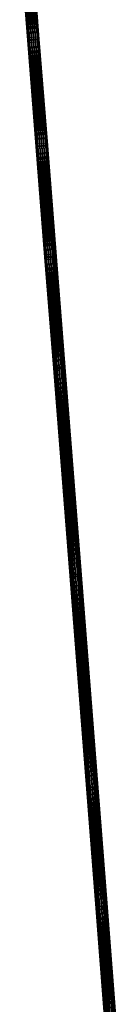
# Model space of a CAD drawing. Header units: millimetres. Extents: x 64 to 3333, y 103 to 3347.
# Tile 168 of 256: x 1763 to 1807, y 807 to 1250. Entities that reach past the tile are written whole.
import ezdxf

# ---------------------------------------------------------------- set-up
doc = ezdxf.new("R2010")
doc.units = ezdxf.units.MM
doc.header["$LTSCALE"] = 25.4
doc.layers.get('0').update_dxf_attribs({"true_color": 0xff5454})

# ---------------------------------------------------------------- blocks, each defined once
blk = doc.blocks.new('SPIDER-6785-9743.STL')
at = {"color": 0}
mesh = blk.add_polyface(dxfattribs=at)
corners = [(1763.05, 1288.27, 1071.47), (1766.97, 1240.91, 1068.17), (1766.78, 1240.87, 1069.12), (1763.24, 1288.36, 1070.51)]
mesh.append_faces([[corners[k] for k in face] for face in [(0, 1, 2), (1, 0, 3)]], dxfattribs={"vtx0": -1, "color": 0})
mesh = blk.add_polyface(dxfattribs=at)
corners = [(1763.25, 1288.22, 1072.42), (1766.78, 1240.87, 1069.12), (1766.97, 1240.85, 1070.08), (1763.05, 1288.27, 1071.47)]
mesh.append_faces([[corners[k] for k in face] for face in [(0, 1, 2), (1, 0, 3)]], dxfattribs={"vtx0": -1, "color": 0})
mesh = blk.add_polyface(dxfattribs=at)
corners = [(1763.24, 1288.36, 1070.51), (1767.51, 1240.97, 1067.36), (1766.97, 1240.91, 1068.17), (1763.77, 1288.46, 1069.7)]
mesh.append_faces([[corners[k] for k in face] for face in [(0, 1, 2), (1, 0, 3)]], dxfattribs={"vtx0": -1, "color": 0})
mesh = blk.add_polyface(dxfattribs=at)
corners = [(1767.51, 1240.88, 1070.89), (1763.25, 1288.22, 1072.42), (1766.97, 1240.85, 1070.08), (1763.79, 1288.2, 1073.23)]
mesh.append_faces([[corners[k] for k in face] for face in [(0, 1, 2), (1, 0, 3)]], dxfattribs={"vtx0": -1, "color": 0})
mesh = blk.add_polyface(dxfattribs=at)
corners = [(1764.58, 1288.56, 1069.16), (1767.51, 1240.97, 1067.36), (1763.77, 1288.46, 1069.7), (1768.31, 1241.05, 1066.81)]
mesh.append_faces([[corners[k] for k in face] for face in [(0, 1, 2), (1, 0, 3)]], dxfattribs={"vtx0": -1, "color": 0})
mesh = blk.add_polyface(dxfattribs=at)
corners = [(1767.51, 1240.88, 1070.89), (1764.61, 1288.23, 1073.77), (1763.79, 1288.2, 1073.23), (1768.32, 1240.93, 1071.43)]
mesh.append_faces([[corners[k] for k in face] for face in [(0, 1, 2), (1, 0, 3)]], dxfattribs={"vtx0": -1, "color": 0})
mesh = blk.add_polyface(dxfattribs=at)
corners = [(1765.53, 1288.65, 1068.97), (1768.31, 1241.05, 1066.81), (1764.58, 1288.56, 1069.16), (1769.27, 1241.13, 1066.62)]
mesh.append_faces([[corners[k] for k in face] for face in [(0, 1, 2), (1, 0, 3)]], dxfattribs={"vtx0": -1, "color": 0})
mesh = blk.add_polyface(dxfattribs=at)
corners = [(1768.32, 1240.93, 1071.43), (1765.56, 1288.29, 1073.96), (1764.61, 1288.23, 1073.77), (1769.28, 1241, 1071.62)]
mesh.append_faces([[corners[k] for k in face] for face in [(0, 1, 2), (1, 0, 3)]], dxfattribs={"vtx0": -1, "color": 0})
mesh = blk.add_polyface(dxfattribs=at)
corners = [(1766.49, 1288.71, 1069.16), (1769.27, 1241.13, 1066.62), (1765.53, 1288.65, 1068.97), (1770.22, 1241.2, 1066.81)]
mesh.append_faces([[corners[k] for k in face] for face in [(0, 1, 2), (1, 0, 3)]], dxfattribs={"vtx0": -1, "color": 0})
mesh = blk.add_polyface(dxfattribs=at)
corners = [(1769.28, 1241, 1071.62), (1766.51, 1288.38, 1073.77), (1765.56, 1288.29, 1073.96), (1770.23, 1241.08, 1071.43)]
mesh.append_faces([[corners[k] for k in face] for face in [(0, 1, 2), (1, 0, 3)]], dxfattribs={"vtx0": -1, "color": 0})
mesh = blk.add_polyface(dxfattribs=at)
corners = [(1767.3, 1288.74, 1069.7), (1770.22, 1241.2, 1066.81), (1766.49, 1288.71, 1069.16), (1771.03, 1241.25, 1067.36)]
mesh.append_faces([[corners[k] for k in face] for face in [(0, 1, 2), (1, 0, 3)]], dxfattribs={"vtx0": -1, "color": 0})
mesh = blk.add_polyface(dxfattribs=at)
corners = [(1770.23, 1241.08, 1071.43), (1767.32, 1288.48, 1073.23), (1766.51, 1288.38, 1073.77), (1771.04, 1241.15, 1070.89)]
mesh.append_faces([[corners[k] for k in face] for face in [(0, 1, 2), (1, 0, 3)]], dxfattribs={"vtx0": -1, "color": 0})
mesh = blk.add_polyface(dxfattribs=at)
corners = [(1767.3, 1288.74, 1069.7), (1771.57, 1241.27, 1068.17), (1771.03, 1241.25, 1067.36), (1767.84, 1288.72, 1070.51)]
mesh.append_faces([[corners[k] for k in face] for face in [(0, 1, 2), (1, 0, 3)]], dxfattribs={"vtx0": -1, "color": 0})
mesh = blk.add_polyface(dxfattribs=at)
corners = [(1771.58, 1241.22, 1070.08), (1767.32, 1288.48, 1073.23), (1771.04, 1241.15, 1070.89), (1767.85, 1288.58, 1072.42)]
mesh.append_faces([[corners[k] for k in face] for face in [(0, 1, 2), (1, 0, 3)]], dxfattribs={"vtx0": -1, "color": 0})
mesh = blk.add_polyface(dxfattribs=at)
corners = [(1771.57, 1241.27, 1068.17), (1768.04, 1288.67, 1071.47), (1771.76, 1241.26, 1069.12), (1767.84, 1288.72, 1070.51)]
mesh.append_faces([[corners[k] for k in face] for face in [(0, 1, 2), (1, 0, 3)]], dxfattribs={"vtx0": -1, "color": 0})
mesh = blk.add_polyface(dxfattribs=at)
corners = [(1771.76, 1241.26, 1069.12), (1767.85, 1288.58, 1072.42), (1771.58, 1241.22, 1070.08), (1768.04, 1288.67, 1071.47)]
mesh.append_faces([[corners[k] for k in face] for face in [(0, 1, 2), (1, 0, 3)]], dxfattribs={"vtx0": -1, "color": 0})
mesh = blk.add_polyface(dxfattribs=at)
corners = [(1770.54, 1193.06, 1068.92), (1766.97, 1240.91, 1068.17), (1770.73, 1193.06, 1067.96), (1766.78, 1240.87, 1069.12)]
mesh.append_faces([[corners[k] for k in face] for face in [(0, 1, 2), (1, 0, 3)]], dxfattribs={"vtx0": -1, "color": 0})
mesh = blk.add_polyface(dxfattribs=at)
corners = [(1770.73, 1193.09, 1069.88), (1766.78, 1240.87, 1069.12), (1770.54, 1193.06, 1068.92), (1766.97, 1240.85, 1070.08)]
mesh.append_faces([[corners[k] for k in face] for face in [(0, 1, 2), (1, 0, 3)]], dxfattribs={"vtx0": -1, "color": 0})
mesh = blk.add_polyface(dxfattribs=at)
corners = [(1766.97, 1240.91, 1068.17), (1771.27, 1193.09, 1067.15), (1770.73, 1193.06, 1067.96), (1767.51, 1240.97, 1067.36)]
mesh.append_faces([[corners[k] for k in face] for face in [(0, 1, 2), (1, 0, 3)]], dxfattribs={"vtx0": -1, "color": 0})
mesh = blk.add_polyface(dxfattribs=at)
corners = [(1771.27, 1193.15, 1070.69), (1766.97, 1240.85, 1070.08), (1770.73, 1193.09, 1069.88), (1767.51, 1240.88, 1070.89)]
mesh.append_faces([[corners[k] for k in face] for face in [(0, 1, 2), (1, 0, 3)]], dxfattribs={"vtx0": -1, "color": 0})
mesh = blk.add_polyface(dxfattribs=at)
corners = [(1768.31, 1241.05, 1066.81), (1771.27, 1193.09, 1067.15), (1767.51, 1240.97, 1067.36), (1772.08, 1193.14, 1066.61)]
mesh.append_faces([[corners[k] for k in face] for face in [(0, 1, 2), (1, 0, 3)]], dxfattribs={"vtx0": -1, "color": 0})
mesh = blk.add_polyface(dxfattribs=at)
corners = [(1771.27, 1193.15, 1070.69), (1768.32, 1240.93, 1071.43), (1767.51, 1240.88, 1070.89), (1772.07, 1193.22, 1071.23)]
mesh.append_faces([[corners[k] for k in face] for face in [(0, 1, 2), (1, 0, 3)]], dxfattribs={"vtx0": -1, "color": 0})
mesh = blk.add_polyface(dxfattribs=at)
corners = [(1769.27, 1241.13, 1066.62), (1772.08, 1193.14, 1066.61), (1768.31, 1241.05, 1066.81), (1773.03, 1193.21, 1066.42)]
mesh.append_faces([[corners[k] for k in face] for face in [(0, 1, 2), (1, 0, 3)]], dxfattribs={"vtx0": -1, "color": 0})
mesh = blk.add_polyface(dxfattribs=at)
corners = [(1772.07, 1193.22, 1071.23), (1769.28, 1241, 1071.62), (1768.32, 1240.93, 1071.43), (1773.03, 1193.3, 1071.42)]
mesh.append_faces([[corners[k] for k in face] for face in [(0, 1, 2), (1, 0, 3)]], dxfattribs={"vtx0": -1, "color": 0})
mesh = blk.add_polyface(dxfattribs=at)
corners = [(1770.22, 1241.2, 1066.81), (1773.03, 1193.21, 1066.42), (1769.27, 1241.13, 1066.62), (1773.99, 1193.29, 1066.61)]
mesh.append_faces([[corners[k] for k in face] for face in [(0, 1, 2), (1, 0, 3)]], dxfattribs={"vtx0": -1, "color": 0})
mesh = blk.add_polyface(dxfattribs=at)
corners = [(1773.03, 1193.3, 1071.42), (1770.23, 1241.08, 1071.43), (1769.28, 1241, 1071.62), (1773.98, 1193.37, 1071.23)]
mesh.append_faces([[corners[k] for k in face] for face in [(0, 1, 2), (1, 0, 3)]], dxfattribs={"vtx0": -1, "color": 0})
mesh = blk.add_polyface(dxfattribs=at)
corners = [(1771.03, 1241.25, 1067.36), (1773.99, 1193.29, 1066.61), (1770.22, 1241.2, 1066.81), (1774.8, 1193.37, 1067.15)]
mesh.append_faces([[corners[k] for k in face] for face in [(0, 1, 2), (1, 0, 3)]], dxfattribs={"vtx0": -1, "color": 0})
mesh = blk.add_polyface(dxfattribs=at)
corners = [(1773.98, 1193.37, 1071.23), (1771.04, 1241.15, 1070.89), (1770.23, 1241.08, 1071.43), (1774.79, 1193.43, 1070.69)]
mesh.append_faces([[corners[k] for k in face] for face in [(0, 1, 2), (1, 0, 3)]], dxfattribs={"vtx0": -1, "color": 0})
mesh = blk.add_polyface(dxfattribs=at)
corners = [(1771.03, 1241.25, 1067.36), (1775.33, 1193.42, 1067.96), (1774.8, 1193.37, 1067.15), (1771.57, 1241.27, 1068.17)]
mesh.append_faces([[corners[k] for k in face] for face in [(0, 1, 2), (1, 0, 3)]], dxfattribs={"vtx0": -1, "color": 0})
mesh = blk.add_polyface(dxfattribs=at)
corners = [(1775.33, 1193.46, 1069.88), (1771.04, 1241.15, 1070.89), (1774.79, 1193.43, 1070.69), (1771.58, 1241.22, 1070.08)]
mesh.append_faces([[corners[k] for k in face] for face in [(0, 1, 2), (1, 0, 3)]], dxfattribs={"vtx0": -1, "color": 0})
mesh = blk.add_polyface(dxfattribs=at)
corners = [(1771.57, 1241.27, 1068.17), (1775.52, 1193.45, 1068.92), (1775.33, 1193.42, 1067.96), (1771.76, 1241.26, 1069.12)]
mesh.append_faces([[corners[k] for k in face] for face in [(0, 1, 2), (1, 0, 3)]], dxfattribs={"vtx0": -1, "color": 0})
mesh = blk.add_polyface(dxfattribs=at)
corners = [(1771.76, 1241.26, 1069.12), (1775.33, 1193.46, 1069.88), (1775.52, 1193.45, 1068.92), (1771.58, 1241.22, 1070.08)]
mesh.append_faces([[corners[k] for k in face] for face in [(0, 1, 2), (1, 0, 3)]], dxfattribs={"vtx0": -1, "color": 0})
mesh = blk.add_polyface(dxfattribs=at)
corners = [(1774.65, 1143.22, 1071.87), (1770.54, 1193.06, 1068.92), (1774.46, 1143.14, 1070.91), (1770.73, 1193.09, 1069.88)]
mesh.append_faces([[corners[k] for k in face] for face in [(0, 1, 2), (1, 0, 3)]], dxfattribs={"vtx0": -1, "color": 0})
mesh = blk.add_polyface(dxfattribs=at)
corners = [(1774.46, 1143.14, 1070.91), (1770.73, 1193.06, 1067.96), (1774.66, 1143.1, 1069.96), (1770.54, 1193.06, 1068.92)]
mesh.append_faces([[corners[k] for k in face] for face in [(0, 1, 2), (1, 0, 3)]], dxfattribs={"vtx0": -1, "color": 0})
mesh = blk.add_polyface(dxfattribs=at)
corners = [(1775.18, 1143.31, 1072.68), (1770.73, 1193.09, 1069.88), (1774.65, 1143.22, 1071.87), (1771.27, 1193.15, 1070.69)]
mesh.append_faces([[corners[k] for k in face] for face in [(0, 1, 2), (1, 0, 3)]], dxfattribs={"vtx0": -1, "color": 0})
mesh = blk.add_polyface(dxfattribs=at)
corners = [(1774.66, 1143.1, 1069.96), (1771.27, 1193.09, 1067.15), (1775.2, 1143.09, 1069.15), (1770.73, 1193.06, 1067.96)]
mesh.append_faces([[corners[k] for k in face] for face in [(0, 1, 2), (1, 0, 3)]], dxfattribs={"vtx0": -1, "color": 0})
mesh = blk.add_polyface(dxfattribs=at)
corners = [(1775.18, 1143.31, 1072.68), (1772.07, 1193.22, 1071.23), (1771.27, 1193.15, 1070.69), (1775.99, 1143.41, 1073.22)]
mesh.append_faces([[corners[k] for k in face] for face in [(0, 1, 2), (1, 0, 3)]], dxfattribs={"vtx0": -1, "color": 0})
mesh = blk.add_polyface(dxfattribs=at)
corners = [(1772.08, 1193.14, 1066.61), (1775.2, 1143.09, 1069.15), (1771.27, 1193.09, 1067.15), (1776.01, 1143.12, 1068.61)]
mesh.append_faces([[corners[k] for k in face] for face in [(0, 1, 2), (1, 0, 3)]], dxfattribs={"vtx0": -1, "color": 0})
mesh = blk.add_polyface(dxfattribs=at)
corners = [(1775.99, 1143.41, 1073.22), (1773.03, 1193.3, 1071.42), (1772.07, 1193.22, 1071.23), (1776.94, 1143.49, 1073.41)]
mesh.append_faces([[corners[k] for k in face] for face in [(0, 1, 2), (1, 0, 3)]], dxfattribs={"vtx0": -1, "color": 0})
mesh = blk.add_polyface(dxfattribs=at)
corners = [(1773.03, 1193.21, 1066.42), (1776.01, 1143.12, 1068.61), (1772.08, 1193.14, 1066.61), (1776.97, 1143.18, 1068.42)]
mesh.append_faces([[corners[k] for k in face] for face in [(0, 1, 2), (1, 0, 3)]], dxfattribs={"vtx0": -1, "color": 0})
mesh = blk.add_polyface(dxfattribs=at)
corners = [(1776.94, 1143.49, 1073.41), (1773.98, 1193.37, 1071.23), (1773.03, 1193.3, 1071.42), (1777.9, 1143.56, 1073.22)]
mesh.append_faces([[corners[k] for k in face] for face in [(0, 1, 2), (1, 0, 3)]], dxfattribs={"vtx0": -1, "color": 0})
mesh = blk.add_polyface(dxfattribs=at)
corners = [(1773.99, 1193.29, 1066.61), (1776.97, 1143.18, 1068.42), (1773.03, 1193.21, 1066.42), (1777.92, 1143.27, 1068.61)]
mesh.append_faces([[corners[k] for k in face] for face in [(0, 1, 2), (1, 0, 3)]], dxfattribs={"vtx0": -1, "color": 0})
mesh = blk.add_polyface(dxfattribs=at)
corners = [(1777.9, 1143.56, 1073.22), (1774.79, 1193.43, 1070.69), (1773.98, 1193.37, 1071.23), (1778.71, 1143.59, 1072.68)]
mesh.append_faces([[corners[k] for k in face] for face in [(0, 1, 2), (1, 0, 3)]], dxfattribs={"vtx0": -1, "color": 0})
mesh = blk.add_polyface(dxfattribs=at)
corners = [(1774.8, 1193.37, 1067.15), (1777.92, 1143.27, 1068.61), (1773.99, 1193.29, 1066.61), (1778.73, 1143.37, 1069.15)]
mesh.append_faces([[corners[k] for k in face] for face in [(0, 1, 2), (1, 0, 3)]], dxfattribs={"vtx0": -1, "color": 0})
mesh = blk.add_polyface(dxfattribs=at)
corners = [(1775.33, 1193.46, 1069.88), (1778.71, 1143.59, 1072.68), (1779.25, 1143.58, 1071.87), (1774.79, 1193.43, 1070.69)]
mesh.append_faces([[corners[k] for k in face] for face in [(0, 1, 2), (1, 0, 3)]], dxfattribs={"vtx0": -1, "color": 0})
mesh = blk.add_polyface(dxfattribs=at)
corners = [(1774.8, 1193.37, 1067.15), (1779.26, 1143.46, 1069.96), (1778.73, 1143.37, 1069.15), (1775.33, 1193.42, 1067.96)]
mesh.append_faces([[corners[k] for k in face] for face in [(0, 1, 2), (1, 0, 3)]], dxfattribs={"vtx0": -1, "color": 0})
mesh = blk.add_polyface(dxfattribs=at)
corners = [(1775.52, 1193.45, 1068.92), (1779.25, 1143.58, 1071.87), (1779.45, 1143.53, 1070.91), (1775.33, 1193.46, 1069.88)]
mesh.append_faces([[corners[k] for k in face] for face in [(0, 1, 2), (1, 0, 3)]], dxfattribs={"vtx0": -1, "color": 0})
mesh = blk.add_polyface(dxfattribs=at)
corners = [(1775.33, 1193.42, 1067.96), (1779.45, 1143.53, 1070.91), (1779.26, 1143.46, 1069.96), (1775.52, 1193.45, 1068.92)]
mesh.append_faces([[corners[k] for k in face] for face in [(0, 1, 2), (1, 0, 3)]], dxfattribs={"vtx0": -1, "color": 0})
mesh = blk.add_polyface(dxfattribs=at)
corners = [(1778.57, 1093.37, 1076.04), (1774.46, 1143.14, 1070.91), (1778.38, 1093.26, 1075.09), (1774.65, 1143.22, 1071.87)]
mesh.append_faces([[corners[k] for k in face] for face in [(0, 1, 2), (1, 0, 3)]], dxfattribs={"vtx0": -1, "color": 0})
mesh = blk.add_polyface(dxfattribs=at)
corners = [(1778.38, 1093.26, 1075.09), (1774.66, 1143.1, 1069.96), (1778.58, 1093.17, 1074.13), (1774.46, 1143.14, 1070.91)]
mesh.append_faces([[corners[k] for k in face] for face in [(0, 1, 2), (1, 0, 3)]], dxfattribs={"vtx0": -1, "color": 0})
mesh = blk.add_polyface(dxfattribs=at)
corners = [(1779.1, 1093.5, 1076.84), (1774.65, 1143.22, 1071.87), (1778.57, 1093.37, 1076.04), (1775.18, 1143.31, 1072.68)]
mesh.append_faces([[corners[k] for k in face] for face in [(0, 1, 2), (1, 0, 3)]], dxfattribs={"vtx0": -1, "color": 0})
mesh = blk.add_polyface(dxfattribs=at)
corners = [(1779.1, 1093.5, 1076.84), (1775.99, 1143.41, 1073.22), (1775.18, 1143.31, 1072.68), (1779.9, 1093.62, 1077.38)]
mesh.append_faces([[corners[k] for k in face] for face in [(0, 1, 2), (1, 0, 3)]], dxfattribs={"vtx0": -1, "color": 0})
mesh = blk.add_polyface(dxfattribs=at)
corners = [(1776.01, 1143.12, 1068.61), (1779.13, 1093.13, 1073.33), (1775.2, 1143.09, 1069.15), (1779.94, 1093.14, 1072.79)]
mesh.append_faces([[corners[k] for k in face] for face in [(0, 1, 2), (1, 0, 3)]], dxfattribs={"vtx0": -1, "color": 0})
mesh = blk.add_polyface(dxfattribs=at)
corners = [(1779.9, 1093.62, 1077.38), (1776.94, 1143.49, 1073.41), (1775.99, 1143.41, 1073.22), (1780.86, 1093.71, 1077.57)]
mesh.append_faces([[corners[k] for k in face] for face in [(0, 1, 2), (1, 0, 3)]], dxfattribs={"vtx0": -1, "color": 0})
mesh = blk.add_polyface(dxfattribs=at)
corners = [(1776.97, 1143.18, 1068.42), (1779.94, 1093.14, 1072.79), (1776.01, 1143.12, 1068.61), (1780.9, 1093.19, 1072.6)]
mesh.append_faces([[corners[k] for k in face] for face in [(0, 1, 2), (1, 0, 3)]], dxfattribs={"vtx0": -1, "color": 0})
mesh = blk.add_polyface(dxfattribs=at)
corners = [(1780.86, 1093.71, 1077.57), (1777.9, 1143.56, 1073.22), (1776.94, 1143.49, 1073.41), (1781.81, 1093.77, 1077.38)]
mesh.append_faces([[corners[k] for k in face] for face in [(0, 1, 2), (1, 0, 3)]], dxfattribs={"vtx0": -1, "color": 0})
mesh = blk.add_polyface(dxfattribs=at)
corners = [(1777.92, 1143.27, 1068.61), (1780.9, 1093.19, 1072.6), (1776.97, 1143.18, 1068.42), (1781.85, 1093.29, 1072.79)]
mesh.append_faces([[corners[k] for k in face] for face in [(0, 1, 2), (1, 0, 3)]], dxfattribs={"vtx0": -1, "color": 0})
mesh = blk.add_polyface(dxfattribs=at)
corners = [(1781.81, 1093.77, 1077.38), (1778.71, 1143.59, 1072.68), (1777.9, 1143.56, 1073.22), (1782.62, 1093.77, 1076.84)]
mesh.append_faces([[corners[k] for k in face] for face in [(0, 1, 2), (1, 0, 3)]], dxfattribs={"vtx0": -1, "color": 0})
mesh = blk.add_polyface(dxfattribs=at)
corners = [(1778.73, 1143.37, 1069.15), (1781.85, 1093.29, 1072.79), (1777.92, 1143.27, 1068.61), (1782.65, 1093.41, 1073.33)]
mesh.append_faces([[corners[k] for k in face] for face in [(0, 1, 2), (1, 0, 3)]], dxfattribs={"vtx0": -1, "color": 0})
mesh = blk.add_polyface(dxfattribs=at)
corners = [(1779.25, 1143.58, 1071.87), (1782.62, 1093.77, 1076.84), (1783.17, 1093.73, 1076.04), (1778.71, 1143.59, 1072.68)]
mesh.append_faces([[corners[k] for k in face] for face in [(0, 1, 2), (1, 0, 3)]], dxfattribs={"vtx0": -1, "color": 0})
mesh = blk.add_polyface(dxfattribs=at)
corners = [(1778.73, 1143.37, 1069.15), (1783.19, 1093.53, 1074.13), (1782.65, 1093.41, 1073.33), (1779.26, 1143.46, 1069.96)]
mesh.append_faces([[corners[k] for k in face] for face in [(0, 1, 2), (1, 0, 3)]], dxfattribs={"vtx0": -1, "color": 0})
mesh = blk.add_polyface(dxfattribs=at)
corners = [(1779.45, 1143.53, 1070.91), (1783.17, 1093.73, 1076.04), (1783.37, 1093.65, 1075.09), (1779.25, 1143.58, 1071.87)]
mesh.append_faces([[corners[k] for k in face] for face in [(0, 1, 2), (1, 0, 3)]], dxfattribs={"vtx0": -1, "color": 0})
mesh = blk.add_polyface(dxfattribs=at)
corners = [(1779.26, 1143.46, 1069.96), (1783.37, 1093.65, 1075.09), (1783.19, 1093.53, 1074.13), (1779.45, 1143.53, 1070.91)]
mesh.append_faces([[corners[k] for k in face] for face in [(0, 1, 2), (1, 0, 3)]], dxfattribs={"vtx0": -1, "color": 0})
mesh = blk.add_polyface(dxfattribs=at)
corners = [(1778.58, 1093.17, 1074.13), (1775.2, 1143.09, 1069.15), (1779.13, 1093.13, 1073.33), (1774.66, 1143.1, 1069.96)]
mesh.append_faces([[corners[k] for k in face] for face in [(0, 1, 2), (1, 0, 3)]], dxfattribs={"vtx0": -1, "color": 0})
mesh = blk.add_polyface(dxfattribs=at)
corners = [(1785.91, 1000, 1089.47), (1778.38, 1093.26, 1075.09), (1785.73, 999.82, 1088.53), (1778.57, 1093.37, 1076.04)]
mesh.append_faces([[corners[k] for k in face] for face in [(0, 1, 2), (1, 0, 3)]], dxfattribs={"vtx0": -1, "color": 0})
mesh = blk.add_polyface(dxfattribs=at)
corners = [(1785.73, 999.82, 1088.53), (1778.58, 1093.17, 1074.13), (1785.93, 999.66, 1087.59), (1778.38, 1093.26, 1075.09)]
mesh.append_faces([[corners[k] for k in face] for face in [(0, 1, 2), (1, 0, 3)]], dxfattribs={"vtx0": -1, "color": 0})
mesh = blk.add_polyface(dxfattribs=at)
corners = [(1786.43, 1000.19, 1090.27), (1778.57, 1093.37, 1076.04), (1785.91, 1000, 1089.47), (1779.1, 1093.5, 1076.84)]
mesh.append_faces([[corners[k] for k in face] for face in [(0, 1, 2), (1, 0, 3)]], dxfattribs={"vtx0": -1, "color": 0})
mesh = blk.add_polyface(dxfattribs=at)
corners = [(1785.93, 999.66, 1087.59), (1779.13, 1093.13, 1073.33), (1786.48, 999.56, 1086.79), (1778.58, 1093.17, 1074.13)]
mesh.append_faces([[corners[k] for k in face] for face in [(0, 1, 2), (1, 0, 3)]], dxfattribs={"vtx0": -1, "color": 0})
mesh = blk.add_polyface(dxfattribs=at)
corners = [(1786.43, 1000.19, 1090.27), (1779.9, 1093.62, 1077.38), (1779.1, 1093.5, 1076.84), (1787.23, 1000.35, 1090.8)]
mesh.append_faces([[corners[k] for k in face] for face in [(0, 1, 2), (1, 0, 3)]], dxfattribs={"vtx0": -1, "color": 0})
mesh = blk.add_polyface(dxfattribs=at)
corners = [(1779.94, 1093.14, 1072.79), (1786.48, 999.56, 1086.79), (1779.13, 1093.13, 1073.33), (1787.3, 999.53, 1086.26)]
mesh.append_faces([[corners[k] for k in face] for face in [(0, 1, 2), (1, 0, 3)]], dxfattribs={"vtx0": -1, "color": 0})
mesh = blk.add_polyface(dxfattribs=at)
corners = [(1787.23, 1000.35, 1090.8), (1780.86, 1093.71, 1077.57), (1779.9, 1093.62, 1077.38), (1788.19, 1000.46, 1090.99)]
mesh.append_faces([[corners[k] for k in face] for face in [(0, 1, 2), (1, 0, 3)]], dxfattribs={"vtx0": -1, "color": 0})
mesh = blk.add_polyface(dxfattribs=at)
corners = [(1780.9, 1093.19, 1072.6), (1787.3, 999.53, 1086.26), (1779.94, 1093.14, 1072.79), (1788.26, 999.57, 1086.07)]
mesh.append_faces([[corners[k] for k in face] for face in [(0, 1, 2), (1, 0, 3)]], dxfattribs={"vtx0": -1, "color": 0})
mesh = blk.add_polyface(dxfattribs=at)
corners = [(1788.19, 1000.46, 1090.99), (1781.81, 1093.77, 1077.38), (1780.86, 1093.71, 1077.57), (1789.14, 1000.5, 1090.8)]
mesh.append_faces([[corners[k] for k in face] for face in [(0, 1, 2), (1, 0, 3)]], dxfattribs={"vtx0": -1, "color": 0})
mesh = blk.add_polyface(dxfattribs=at)
corners = [(1781.85, 1093.29, 1072.79), (1788.26, 999.57, 1086.07), (1780.9, 1093.19, 1072.6), (1789.21, 999.68, 1086.26)]
mesh.append_faces([[corners[k] for k in face] for face in [(0, 1, 2), (1, 0, 3)]], dxfattribs={"vtx0": -1, "color": 0})
mesh = blk.add_polyface(dxfattribs=at)
corners = [(1789.14, 1000.5, 1090.8), (1782.62, 1093.77, 1076.84), (1781.81, 1093.77, 1077.38), (1789.96, 1000.47, 1090.27)]
mesh.append_faces([[corners[k] for k in face] for face in [(0, 1, 2), (1, 0, 3)]], dxfattribs={"vtx0": -1, "color": 0})
mesh = blk.add_polyface(dxfattribs=at)
corners = [(1782.65, 1093.41, 1073.33), (1789.21, 999.68, 1086.26), (1781.85, 1093.29, 1072.79), (1790.01, 999.84, 1086.79)]
mesh.append_faces([[corners[k] for k in face] for face in [(0, 1, 2), (1, 0, 3)]], dxfattribs={"vtx0": -1, "color": 0})
mesh = blk.add_polyface(dxfattribs=at)
corners = [(1783.17, 1093.73, 1076.04), (1789.96, 1000.47, 1090.27), (1790.51, 1000.36, 1089.47), (1782.62, 1093.77, 1076.84)]
mesh.append_faces([[corners[k] for k in face] for face in [(0, 1, 2), (1, 0, 3)]], dxfattribs={"vtx0": -1, "color": 0})
mesh = blk.add_polyface(dxfattribs=at)
corners = [(1782.65, 1093.41, 1073.33), (1790.54, 1000.02, 1087.59), (1790.01, 999.84, 1086.79), (1783.19, 1093.53, 1074.13)]
mesh.append_faces([[corners[k] for k in face] for face in [(0, 1, 2), (1, 0, 3)]], dxfattribs={"vtx0": -1, "color": 0})
mesh = blk.add_polyface(dxfattribs=at)
corners = [(1783.37, 1093.65, 1075.09), (1790.51, 1000.36, 1089.47), (1790.71, 1000.21, 1088.53), (1783.17, 1093.73, 1076.04)]
mesh.append_faces([[corners[k] for k in face] for face in [(0, 1, 2), (1, 0, 3)]], dxfattribs={"vtx0": -1, "color": 0})
mesh = blk.add_polyface(dxfattribs=at)
corners = [(1783.19, 1093.53, 1074.13), (1790.71, 1000.21, 1088.53), (1790.54, 1000.02, 1087.59), (1783.37, 1093.65, 1075.09)]
mesh.append_faces([[corners[k] for k in face] for face in [(0, 1, 2), (1, 0, 3)]], dxfattribs={"vtx0": -1, "color": 0})
mesh = blk.add_polyface(dxfattribs=at)
corners = [(1793.43, 904.21, 1110.55), (1785.73, 999.82, 1088.53), (1793.26, 903.96, 1109.63), (1785.91, 1000, 1089.47)]
mesh.append_faces([[corners[k] for k in face] for face in [(0, 1, 2), (1, 0, 3)]], dxfattribs={"vtx0": -1, "color": 0})
mesh = blk.add_polyface(dxfattribs=at)
corners = [(1793.26, 903.96, 1109.63), (1785.93, 999.66, 1087.59), (1793.47, 903.74, 1108.7), (1785.73, 999.82, 1088.53)]
mesh.append_faces([[corners[k] for k in face] for face in [(0, 1, 2), (1, 0, 3)]], dxfattribs={"vtx0": -1, "color": 0})
mesh = blk.add_polyface(dxfattribs=at)
corners = [(1793.96, 904.46, 1111.34), (1785.91, 1000, 1089.47), (1793.43, 904.21, 1110.55), (1786.43, 1000.19, 1090.27)]
mesh.append_faces([[corners[k] for k in face] for face in [(0, 1, 2), (1, 0, 3)]], dxfattribs={"vtx0": -1, "color": 0})
mesh = blk.add_polyface(dxfattribs=at)
corners = [(1793.47, 903.74, 1108.7), (1786.48, 999.56, 1086.79), (1794.03, 903.58, 1107.92), (1785.93, 999.66, 1087.59)]
mesh.append_faces([[corners[k] for k in face] for face in [(0, 1, 2), (1, 0, 3)]], dxfattribs={"vtx0": -1, "color": 0})
mesh = blk.add_polyface(dxfattribs=at)
corners = [(1793.96, 904.46, 1111.34), (1787.23, 1000.35, 1090.8), (1786.43, 1000.19, 1090.27), (1794.76, 904.66, 1111.87)]
mesh.append_faces([[corners[k] for k in face] for face in [(0, 1, 2), (1, 0, 3)]], dxfattribs={"vtx0": -1, "color": 0})
mesh = blk.add_polyface(dxfattribs=at)
corners = [(1787.3, 999.53, 1086.26), (1794.03, 903.58, 1107.92), (1786.48, 999.56, 1086.79), (1794.85, 903.51, 1107.39)]
mesh.append_faces([[corners[k] for k in face] for face in [(0, 1, 2), (1, 0, 3)]], dxfattribs={"vtx0": -1, "color": 0})
mesh = blk.add_polyface(dxfattribs=at)
corners = [(1794.76, 904.66, 1111.87), (1788.19, 1000.46, 1090.99), (1787.23, 1000.35, 1090.8), (1795.71, 904.78, 1112.05)]
mesh.append_faces([[corners[k] for k in face] for face in [(0, 1, 2), (1, 0, 3)]], dxfattribs={"vtx0": -1, "color": 0})
mesh = blk.add_polyface(dxfattribs=at)
corners = [(1788.26, 999.57, 1086.07), (1794.85, 903.51, 1107.39), (1787.3, 999.53, 1086.26), (1795.8, 903.54, 1107.21)]
mesh.append_faces([[corners[k] for k in face] for face in [(0, 1, 2), (1, 0, 3)]], dxfattribs={"vtx0": -1, "color": 0})
mesh = blk.add_polyface(dxfattribs=at)
corners = [(1795.71, 904.78, 1112.05), (1789.14, 1000.5, 1090.8), (1788.19, 1000.46, 1090.99), (1796.66, 904.81, 1111.87)]
mesh.append_faces([[corners[k] for k in face] for face in [(0, 1, 2), (1, 0, 3)]], dxfattribs={"vtx0": -1, "color": 0})
mesh = blk.add_polyface(dxfattribs=at)
corners = [(1789.21, 999.68, 1086.26), (1795.8, 903.54, 1107.21), (1788.26, 999.57, 1086.07), (1796.75, 903.66, 1107.39)]
mesh.append_faces([[corners[k] for k in face] for face in [(0, 1, 2), (1, 0, 3)]], dxfattribs={"vtx0": -1, "color": 0})
mesh = blk.add_polyface(dxfattribs=at)
corners = [(1796.66, 904.81, 1111.87), (1789.96, 1000.47, 1090.27), (1789.14, 1000.5, 1090.8), (1797.48, 904.73, 1111.34)]
mesh.append_faces([[corners[k] for k in face] for face in [(0, 1, 2), (1, 0, 3)]], dxfattribs={"vtx0": -1, "color": 0})
mesh = blk.add_polyface(dxfattribs=at)
corners = [(1790.01, 999.84, 1086.79), (1796.75, 903.66, 1107.39), (1789.21, 999.68, 1086.26), (1797.55, 903.86, 1107.92)]
mesh.append_faces([[corners[k] for k in face] for face in [(0, 1, 2), (1, 0, 3)]], dxfattribs={"vtx0": -1, "color": 0})
mesh = blk.add_polyface(dxfattribs=at)
corners = [(1790.51, 1000.36, 1089.47), (1797.48, 904.73, 1111.34), (1798.04, 904.58, 1110.55), (1789.96, 1000.47, 1090.27)]
mesh.append_faces([[corners[k] for k in face] for face in [(0, 1, 2), (1, 0, 3)]], dxfattribs={"vtx0": -1, "color": 0})
mesh = blk.add_polyface(dxfattribs=at)
corners = [(1790.01, 999.84, 1086.79), (1798.08, 904.1, 1108.7), (1797.55, 903.86, 1107.92), (1790.54, 1000.02, 1087.59)]
mesh.append_faces([[corners[k] for k in face] for face in [(0, 1, 2), (1, 0, 3)]], dxfattribs={"vtx0": -1, "color": 0})
mesh = blk.add_polyface(dxfattribs=at)
corners = [(1790.71, 1000.21, 1088.53), (1798.04, 904.58, 1110.55), (1798.25, 904.35, 1109.63), (1790.51, 1000.36, 1089.47)]
mesh.append_faces([[corners[k] for k in face] for face in [(0, 1, 2), (1, 0, 3)]], dxfattribs={"vtx0": -1, "color": 0})
mesh = blk.add_polyface(dxfattribs=at)
corners = [(1790.54, 1000.02, 1087.59), (1798.25, 904.35, 1109.63), (1798.08, 904.1, 1108.7), (1790.71, 1000.21, 1088.53)]
mesh.append_faces([[corners[k] for k in face] for face in [(0, 1, 2), (1, 0, 3)]], dxfattribs={"vtx0": -1, "color": 0})
mesh = blk.add_polyface(dxfattribs=at)
corners = [(1797.66, 850.49, 1125.48), (1793.26, 903.96, 1109.63), (1797.49, 850.2, 1124.57), (1793.43, 904.21, 1110.55)]
mesh.append_faces([[corners[k] for k in face] for face in [(0, 1, 2), (1, 0, 3)]], dxfattribs={"vtx0": -1, "color": 0})
mesh = blk.add_polyface(dxfattribs=at)
corners = [(1797.49, 850.2, 1124.57), (1793.47, 903.74, 1108.7), (1797.7, 849.95, 1123.65), (1793.26, 903.96, 1109.63)]
mesh.append_faces([[corners[k] for k in face] for face in [(0, 1, 2), (1, 0, 3)]], dxfattribs={"vtx0": -1, "color": 0})
mesh = blk.add_polyface(dxfattribs=at)
corners = [(1798.18, 850.76, 1126.26), (1793.43, 904.21, 1110.55), (1797.66, 850.49, 1125.48), (1793.96, 904.46, 1111.34)]
mesh.append_faces([[corners[k] for k in face] for face in [(0, 1, 2), (1, 0, 3)]], dxfattribs={"vtx0": -1, "color": 0})
mesh = blk.add_polyface(dxfattribs=at)
corners = [(1798.18, 850.76, 1126.26), (1794.76, 904.66, 1111.87), (1793.96, 904.46, 1111.34), (1798.98, 850.98, 1126.78)]
mesh.append_faces([[corners[k] for k in face] for face in [(0, 1, 2), (1, 0, 3)]], dxfattribs={"vtx0": -1, "color": 0})
mesh = blk.add_polyface(dxfattribs=at)
corners = [(1798.98, 850.98, 1126.78), (1795.71, 904.78, 1112.05), (1794.76, 904.66, 1111.87), (1799.93, 851.11, 1126.96)]
mesh.append_faces([[corners[k] for k in face] for face in [(0, 1, 2), (1, 0, 3)]], dxfattribs={"vtx0": -1, "color": 0})
mesh = blk.add_polyface(dxfattribs=at)
corners = [(1799.93, 851.11, 1126.96), (1796.66, 904.81, 1111.87), (1795.71, 904.78, 1112.05), (1800.88, 851.13, 1126.78)]
mesh.append_faces([[corners[k] for k in face] for face in [(0, 1, 2), (1, 0, 3)]], dxfattribs={"vtx0": -1, "color": 0})
mesh = blk.add_polyface(dxfattribs=at)
corners = [(1800.88, 851.13, 1126.78), (1797.48, 904.73, 1111.34), (1796.66, 904.81, 1111.87), (1801.7, 851.04, 1126.26)]
mesh.append_faces([[corners[k] for k in face] for face in [(0, 1, 2), (1, 0, 3)]], dxfattribs={"vtx0": -1, "color": 0})
mesh = blk.add_polyface(dxfattribs=at)
corners = [(1797.55, 903.86, 1107.92), (1800.99, 849.82, 1122.35), (1796.75, 903.66, 1107.39), (1801.78, 850.04, 1122.87)]
mesh.append_faces([[corners[k] for k in face] for face in [(0, 1, 2), (1, 0, 3)]], dxfattribs={"vtx0": -1, "color": 0})
mesh = blk.add_polyface(dxfattribs=at)
corners = [(1798.04, 904.58, 1110.55), (1801.7, 851.04, 1126.26), (1802.26, 850.85, 1125.48), (1797.48, 904.73, 1111.34)]
mesh.append_faces([[corners[k] for k in face] for face in [(0, 1, 2), (1, 0, 3)]], dxfattribs={"vtx0": -1, "color": 0})
mesh = blk.add_polyface(dxfattribs=at)
corners = [(1797.55, 903.86, 1107.92), (1802.31, 850.31, 1123.65), (1801.78, 850.04, 1122.87), (1798.08, 904.1, 1108.7)]
mesh.append_faces([[corners[k] for k in face] for face in [(0, 1, 2), (1, 0, 3)]], dxfattribs={"vtx0": -1, "color": 0})
mesh = blk.add_polyface(dxfattribs=at)
corners = [(1798.25, 904.35, 1109.63), (1802.26, 850.85, 1125.48), (1802.47, 850.6, 1124.57), (1798.04, 904.58, 1110.55)]
mesh.append_faces([[corners[k] for k in face] for face in [(0, 1, 2), (1, 0, 3)]], dxfattribs={"vtx0": -1, "color": 0})
mesh = blk.add_polyface(dxfattribs=at)
corners = [(1798.08, 904.1, 1108.7), (1802.47, 850.6, 1124.57), (1802.31, 850.31, 1123.65), (1798.25, 904.35, 1109.63)]
mesh.append_faces([[corners[k] for k in face] for face in [(0, 1, 2), (1, 0, 3)]], dxfattribs={"vtx0": -1, "color": 0})
mesh = blk.add_polyface(dxfattribs=at)
corners = [(1797.7, 849.95, 1123.65), (1794.03, 903.58, 1107.92), (1798.26, 849.76, 1122.87), (1793.47, 903.74, 1108.7)]
mesh.append_faces([[corners[k] for k in face] for face in [(0, 1, 2), (1, 0, 3)]], dxfattribs={"vtx0": -1, "color": 0})
mesh = blk.add_polyface(dxfattribs=at)
corners = [(1794.85, 903.51, 1107.39), (1798.26, 849.76, 1122.87), (1794.03, 903.58, 1107.92), (1799.08, 849.67, 1122.35)]
mesh.append_faces([[corners[k] for k in face] for face in [(0, 1, 2), (1, 0, 3)]], dxfattribs={"vtx0": -1, "color": 0})
mesh = blk.add_polyface(dxfattribs=at)
corners = [(1795.8, 903.54, 1107.21), (1799.08, 849.67, 1122.35), (1794.85, 903.51, 1107.39), (1800.04, 849.69, 1122.17)]
mesh.append_faces([[corners[k] for k in face] for face in [(0, 1, 2), (1, 0, 3)]], dxfattribs={"vtx0": -1, "color": 0})
mesh = blk.add_polyface(dxfattribs=at)
corners = [(1796.75, 903.66, 1107.39), (1800.04, 849.69, 1122.17), (1795.8, 903.54, 1107.21), (1800.99, 849.82, 1122.35)]
mesh.append_faces([[corners[k] for k in face] for face in [(0, 1, 2), (1, 0, 3)]], dxfattribs={"vtx0": -1, "color": 0})
mesh = blk.add_polyface(dxfattribs=at)
corners = [(1802.3, 798.34, 1142.89), (1797.66, 850.49, 1125.48), (1801.78, 798.04, 1142.12), (1798.18, 850.76, 1126.26)]
mesh.append_faces([[corners[k] for k in face] for face in [(0, 1, 2), (1, 0, 3)]], dxfattribs={"vtx0": -1, "color": 0})
mesh = blk.add_polyface(dxfattribs=at)
corners = [(1802.3, 798.34, 1142.89), (1798.98, 850.98, 1126.78), (1798.18, 850.76, 1126.26), (1803.1, 798.58, 1143.4)]
mesh.append_faces([[corners[k] for k in face] for face in [(0, 1, 2), (1, 0, 3)]], dxfattribs={"vtx0": -1, "color": 0})
mesh = blk.add_polyface(dxfattribs=at)
corners = [(1803.1, 798.58, 1143.4), (1799.93, 851.11, 1126.96), (1798.98, 850.98, 1126.78), (1804.04, 798.71, 1143.59)]
mesh.append_faces([[corners[k] for k in face] for face in [(0, 1, 2), (1, 0, 3)]], dxfattribs={"vtx0": -1, "color": 0})
mesh = blk.add_polyface(dxfattribs=at)
corners = [(1804.04, 798.71, 1143.59), (1800.88, 851.13, 1126.78), (1799.93, 851.11, 1126.96), (1805, 798.73, 1143.4)]
mesh.append_faces([[corners[k] for k in face] for face in [(0, 1, 2), (1, 0, 3)]], dxfattribs={"vtx0": -1, "color": 0})
mesh = blk.add_polyface(dxfattribs=at)
corners = [(1805, 798.73, 1143.4), (1801.7, 851.04, 1126.26), (1800.88, 851.13, 1126.78), (1805.83, 798.62, 1142.89)]
mesh.append_faces([[corners[k] for k in face] for face in [(0, 1, 2), (1, 0, 3)]], dxfattribs={"vtx0": -1, "color": 0})
mesh = blk.add_polyface(dxfattribs=at)
corners = [(1802.26, 850.85, 1125.48), (1805.83, 798.62, 1142.89), (1806.39, 798.41, 1142.12), (1801.7, 851.04, 1126.26)]
mesh.append_faces([[corners[k] for k in face] for face in [(0, 1, 2), (1, 0, 3)]], dxfattribs={"vtx0": -1, "color": 0})
mesh = blk.add_polyface(dxfattribs=at)
corners = [(1802.47, 850.6, 1124.57), (1806.39, 798.41, 1142.12), (1806.6, 798.12, 1141.21), (1802.26, 850.85, 1125.48)]
mesh.append_faces([[corners[k] for k in face] for face in [(0, 1, 2), (1, 0, 3)]], dxfattribs={"vtx0": -1, "color": 0})
mesh = blk.add_polyface(dxfattribs=at)
corners = [(1801.78, 798.04, 1142.12), (1797.49, 850.2, 1124.57), (1801.61, 797.73, 1141.21), (1797.66, 850.49, 1125.48)]
mesh.append_faces([[corners[k] for k in face] for face in [(0, 1, 2), (1, 0, 3)]], dxfattribs={"vtx0": -1, "color": 0})
mesh = blk.add_polyface(dxfattribs=at)
corners = [(1801.61, 797.73, 1141.21), (1797.7, 849.95, 1123.65), (1801.83, 797.44, 1140.31), (1797.49, 850.2, 1124.57)]
mesh.append_faces([[corners[k] for k in face] for face in [(0, 1, 2), (1, 0, 3)]], dxfattribs={"vtx0": -1, "color": 0})
mesh = blk.add_polyface(dxfattribs=at)
corners = [(1801.83, 797.44, 1140.31), (1798.26, 849.76, 1122.87), (1802.39, 797.22, 1139.54), (1797.7, 849.95, 1123.65)]
mesh.append_faces([[corners[k] for k in face] for face in [(0, 1, 2), (1, 0, 3)]], dxfattribs={"vtx0": -1, "color": 0})
mesh = blk.add_polyface(dxfattribs=at)
corners = [(1799.08, 849.67, 1122.35), (1802.39, 797.22, 1139.54), (1798.26, 849.76, 1122.87), (1803.21, 797.12, 1139.03)]
mesh.append_faces([[corners[k] for k in face] for face in [(0, 1, 2), (1, 0, 3)]], dxfattribs={"vtx0": -1, "color": 0})
mesh = blk.add_polyface(dxfattribs=at)
corners = [(1800.04, 849.69, 1122.17), (1803.21, 797.12, 1139.03), (1799.08, 849.67, 1122.35), (1804.17, 797.13, 1138.84)]
mesh.append_faces([[corners[k] for k in face] for face in [(0, 1, 2), (1, 0, 3)]], dxfattribs={"vtx0": -1, "color": 0})
mesh = blk.add_polyface(dxfattribs=at)
corners = [(1800.99, 849.82, 1122.35), (1804.17, 797.13, 1138.84), (1800.04, 849.69, 1122.17), (1805.12, 797.27, 1139.03)]
mesh.append_faces([[corners[k] for k in face] for face in [(0, 1, 2), (1, 0, 3)]], dxfattribs={"vtx0": -1, "color": 0})
mesh = blk.add_polyface(dxfattribs=at)
corners = [(1801.78, 850.04, 1122.87), (1805.12, 797.27, 1139.03), (1800.99, 849.82, 1122.35), (1805.91, 797.5, 1139.54)]
mesh.append_faces([[corners[k] for k in face] for face in [(0, 1, 2), (1, 0, 3)]], dxfattribs={"vtx0": -1, "color": 0})
mesh = blk.add_polyface(dxfattribs=at)
corners = [(1801.78, 850.04, 1122.87), (1806.43, 797.8, 1140.31), (1805.91, 797.5, 1139.54), (1802.31, 850.31, 1123.65)]
mesh.append_faces([[corners[k] for k in face] for face in [(0, 1, 2), (1, 0, 3)]], dxfattribs={"vtx0": -1, "color": 0})
mesh = blk.add_polyface(dxfattribs=at)
corners = [(1802.31, 850.31, 1123.65), (1806.6, 798.12, 1141.21), (1806.43, 797.8, 1140.31), (1802.47, 850.6, 1124.57)]
mesh.append_faces([[corners[k] for k in face] for face in [(0, 1, 2), (1, 0, 3)]], dxfattribs={"vtx0": -1, "color": 0})

msp = doc.modelspace()

# ---------------------------------------------------------------- block references
at = {"color": 250, "true_color": 0x262626}
msp.add_blockref('SPIDER-6785-9743.STL', (0, 0), dxfattribs=at)

doc.saveas('drawing.dxf')
